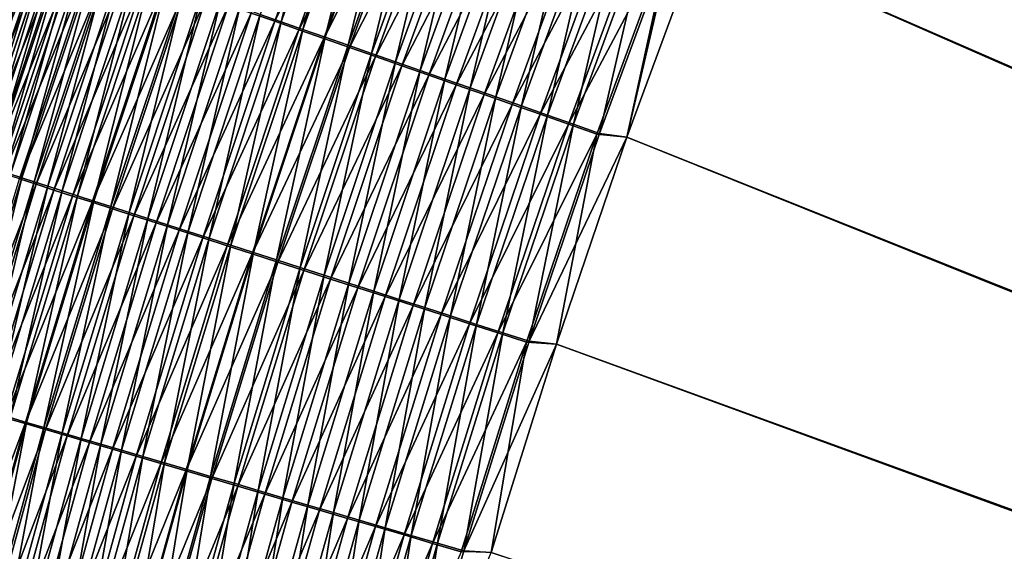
# Model space of a CAD drawing. Header units: metres. Extents: x 0 to 1400, y -1400 to 0.
# Tile 114 of 256: x 228 to 283, y -584 to -554. Entities that reach past the tile are written whole.
import ezdxf

# ---------------------------------------------------------------- set-up
doc = ezdxf.new("R2010")
doc.units = ezdxf.units.M

msp = doc.modelspace()

# ---------------------------------------------------------------- linework, layer by layer
at = {"layer": 'None'}
for points in [[(280.502319, -515.679871, -503.477753), (285.861542, -504.709686, -503.477753), (623.399841, -706.274292, -503.477753)], [(285.861603, -504.709747, -500.477753), (280.50238, -515.679932, -500.477753), (626.394043, -706.461426, -500.477753)], [(275.420532, -526.781006, -503.477753), (280.502319, -515.679871, -503.477753), (623.399841, -706.274292, -503.477753)], [(280.50238, -515.679932, -500.477753), (275.420593, -526.781067, -500.477753), (626.394043, -706.461426, -500.477753)], [(623.399841, -706.274292, -503.477753), (270.620087, -538.006104, -503.477753), (275.420532, -526.781006, -503.477753)], [(626.394043, -706.461426, -500.477753), (275.420593, -526.781067, -500.477753), (270.620148, -538.006165, -500.477753)], [(266.10495, -549.348328, -503.477753), (270.620087, -538.006104, -503.477753), (623.399841, -706.274292, -503.477753)], [(270.620148, -538.006165, -500.477753), (266.10498, -549.348389, -500.477753), (626.394043, -706.461426, -500.477753)], [(240.908981, -553.861145, -496.394592), (246.549988, -542.328857, -497.290466), (242.223511, -554.321777, -497.342712)], [(241.412689, -553.936707, -493.024323), (242.585602, -554.347961, -493.953369), (245.750244, -541.921692, -492.961456)], [(242.223511, -554.321777, -497.342712), (246.549988, -542.328857, -497.290466), (247.894287, -542.838745, -498.183746)], [(242.585602, -554.347961, -493.953369), (246.914871, -542.363647, -493.898041), (245.750244, -541.921692, -492.961456)], [(242.585602, -554.347961, -493.953369), (243.796341, -554.772461, -494.826721), (246.914871, -542.363647, -493.898041)], [(243.796341, -554.772461, -494.826721), (248.117462, -542.820068, -494.778595), (246.914871, -542.363647, -493.898041)], [(247.894287, -542.838745, -498.183746), (243.576523, -554.795959, -498.228638), (242.223511, -554.321777, -497.342712)], [(249.274643, -543.362305, -499.012665), (243.576523, -554.795959, -498.228638), (247.894287, -542.838745, -498.183746)], [(248.117462, -542.820068, -494.778595), (243.796341, -554.772461, -494.826721), (245.042526, -555.209473, -495.642761)], [(249.355606, -543.289917, -495.60144), (248.117462, -542.820068, -494.778595), (245.042526, -555.209473, -495.642761)], [(249.274643, -543.362305, -499.012665), (244.965469, -555.282715, -499.050659), (243.576523, -554.795959, -498.228638)], [(250.688461, -543.898621, -499.775421), (244.965469, -555.282715, -499.050659), (249.274643, -543.362305, -499.012665)], [(245.042526, -555.209473, -495.642761), (246.321793, -555.658081, -496.399963), (249.355606, -543.289917, -495.60144)], [(246.321793, -555.658081, -496.399963), (250.626953, -543.772461, -496.36496), (249.355606, -543.289917, -495.60144)], [(250.688461, -543.898621, -499.775421), (246.387772, -555.781189, -499.807037), (244.965469, -555.282715, -499.050659)], [(250.626953, -543.772461, -496.36496), (246.321793, -555.658081, -496.399963), (247.631805, -556.117554, -497.09668)], [(252.133194, -544.446716, -500.470245), (246.387772, -555.781189, -499.807037), (250.688461, -543.898621, -499.775421)], [(251.929138, -544.266724, -497.067566), (250.626953, -543.772461, -496.36496), (247.631805, -556.117554, -497.09668)], [(246.387772, -555.781189, -499.807037), (252.133194, -544.446716, -500.470245), (247.840881, -556.290527, -500.496002)], [(247.631805, -556.117554, -497.09668), (248.970184, -556.586975, -497.731293), (251.929138, -544.266724, -497.067566)], [(247.840881, -556.290527, -500.496002), (252.133194, -544.446716, -500.470245), (253.606262, -545.005554, -501.095428)], [(248.970184, -556.586975, -497.731293), (253.259796, -544.771851, -497.707611), (251.929138, -544.266724, -497.067566)], [(247.840881, -556.290527, -500.496002), (253.606262, -545.005554, -501.095428), (249.32222, -556.809753, -501.115875)], [(253.259796, -544.771851, -497.707611), (248.970184, -556.586975, -497.731293), (250.334564, -557.065491, -498.302277)], [(249.32222, -556.809753, -501.115875), (253.606262, -545.005554, -501.095428), (255.104919, -545.574097, -501.649353)], [(254.616562, -545.286865, -498.283447), (253.259796, -544.771851, -497.707611), (250.334564, -557.065491, -498.302277)], [(249.32222, -556.809753, -501.115875), (255.104919, -545.574097, -501.649353), (250.829041, -557.337952, -501.66507)], [(250.334564, -557.065491, -498.302277), (251.722443, -557.552307, -498.808167), (254.616562, -545.286865, -498.283447)], [(250.829041, -557.337952, -501.66507), (255.104919, -545.574097, -501.649353), (256.625671, -546.151062, -502.131287)], [(251.722443, -557.552307, -498.808167), (255.996887, -545.810852, -498.793701), (254.616562, -545.286865, -498.283447)], [(256.625671, -546.151062, -502.131287), (252.357895, -557.873901, -502.142883), (250.829041, -557.337952, -501.66507)], [(251.722443, -557.552307, -498.808167), (253.130585, -558.046265, -499.24826), (255.996887, -545.810852, -498.793701)], [(258.164856, -546.735046, -502.540588), (252.357895, -557.873901, -502.142883), (256.625671, -546.151062, -502.131287)], [(253.130585, -558.046265, -499.24826), (257.397583, -546.34259, -499.237579), (255.996887, -545.810852, -498.793701)], [(252.357895, -557.873901, -502.142883), (258.164856, -546.735046, -502.540588), (253.905106, -558.416321, -502.548676)], [(253.130585, -558.046265, -499.24826), (254.555649, -558.546143, -499.62204), (257.397583, -546.34259, -499.237579)], [(253.905106, -558.416321, -502.548676), (258.164856, -546.735046, -502.540588), (259.718811, -547.324646, -502.876709)], [(254.555649, -558.546143, -499.62204), (258.815247, -546.880798, -499.614624), (257.397583, -546.34259, -499.237579)], [(253.905106, -558.416321, -502.548676), (259.718811, -547.324646, -502.876709), (255.467026, -558.963867, -502.881897)], [(254.555649, -558.546143, -499.62204), (255.994263, -559.050781, -499.928986), (258.815247, -546.880798, -499.614624)], [(255.467026, -558.963867, -502.881897), (259.718811, -547.324646, -502.876709), (261.283875, -547.918457, -503.139099)], [(255.994263, -559.050781, -499.928986), (260.24649, -547.424194, -499.924225), (258.815247, -546.880798, -499.614624)], [(255.994263, -559.050781, -499.928986), (257.443054, -559.559021, -500.168549), (260.24649, -547.424194, -499.924225)], [(257.443054, -559.559021, -500.168549), (261.687988, -547.971436, -500.165863), (260.24649, -547.424194, -499.924225)], [(255.467026, -558.963867, -502.881897), (261.283875, -547.918457, -503.139099), (257.040009, -559.51532, -503.141998)], [(257.040009, -559.51532, -503.141998), (261.283875, -547.918457, -503.139099), (262.856354, -548.515076, -503.327118)], [(261.687988, -547.971436, -500.165863), (257.443054, -559.559021, -500.168549), (258.898682, -560.069641, -500.34024)], [(263.136322, -548.521301, -500.33905), (261.687988, -547.971436, -500.165863), (258.898682, -560.069641, -500.34024)], [(262.856354, -548.515076, -503.327118), (258.620392, -560.069336, -503.3284), (257.040009, -559.51532, -503.141998)], [(264.432587, -549.113159, -503.440186), (258.620392, -560.069336, -503.3284), (262.856354, -548.515076, -503.327118)], [(258.898682, -560.069641, -500.34024), (260.357758, -560.581482, -500.443481), (263.136322, -548.521301, -500.33905)], [(260.357758, -560.581482, -500.443481), (264.588104, -549.072449, -500.443176), (263.136322, -548.521301, -500.33905)], [(228.360626, -549.468262, -479.356506), (223.656235, -561.743286, -477.975861), (227.811417, -549.276428, -477.773315)], [(228.360626, -549.468262, -479.356506), (224.215973, -561.922913, -479.548615), (223.656235, -561.743286, -477.975861)], [(228.975296, -549.682983, -480.9133), (224.215973, -561.922913, -479.548615), (228.360626, -549.468262, -479.356506)], [(258.620392, -560.069336, -503.3284), (264.432587, -549.113159, -503.440186), (260.204498, -560.624695, -503.440521)], [(264.432587, -549.113159, -503.440186), (261.879028, -560.80072, -503.477753), (260.204498, -560.624695, -503.440521)], [(261.879059, -560.80072, -500.477753), (264.588104, -549.072449, -500.443176), (260.357758, -560.581482, -500.443481)], [(266.10495, -549.348328, -503.477753), (261.879028, -560.80072, -503.477753), (264.432587, -549.113159, -503.440186)], [(261.879028, -560.80072, -503.477753), (266.10495, -549.348328, -503.477753), (623.399841, -706.274292, -503.477753)], [(261.879059, -560.80072, -500.477753), (266.10498, -549.348389, -500.477753), (264.588104, -549.072449, -500.443176)], [(266.10498, -549.348389, -500.477753), (261.879059, -560.80072, -500.477753), (626.394043, -706.461426, -500.477753)], [(228.975296, -549.682983, -480.9133), (224.841003, -562.123596, -481.094818), (224.215973, -561.922913, -479.548615)], [(229.654373, -549.92041, -482.439941), (224.841003, -562.123596, -481.094818), (228.975296, -549.682983, -480.9133)], [(224.841003, -562.123596, -481.094818), (229.654373, -549.92041, -482.439941), (225.530243, -562.345032, -482.610809)], [(229.377396, -549.723083, -472.314148), (227.566879, -554.136169, -470.869385), (225.207153, -562.143311, -472.528259)], [(229.377396, -549.723083, -472.314148), (225.207153, -562.143311, -472.528259), (225.536072, -562.248596, -474.029999)], [(225.530243, -562.345032, -482.610809), (229.654373, -549.92041, -482.439941), (230.396729, -550.179993, -483.932678)], [(229.696198, -549.834167, -473.824829), (229.377396, -549.723083, -472.314148), (225.536072, -562.248596, -474.029999)], [(225.536072, -562.248596, -474.029999), (225.928177, -562.374329, -475.517456), (229.696198, -549.834167, -473.824829)], [(225.928177, -562.374329, -475.517456), (230.078339, -549.967468, -475.321472), (229.696198, -549.834167, -473.824829)], [(230.078339, -549.967468, -475.321472), (225.928177, -562.374329, -475.517456), (226.382477, -562.520081, -476.987244)], [(230.522781, -550.122681, -476.80069), (230.078339, -549.967468, -475.321472), (226.382477, -562.520081, -476.987244)], [(230.396729, -550.179993, -483.932678), (226.282578, -562.586792, -484.092865), (225.530243, -562.345032, -482.610809)], [(231.201157, -550.461426, -485.388031), (226.282578, -562.586792, -484.092865), (230.396729, -550.179993, -483.932678)], [(231.201157, -550.461426, -485.388031), (227.096771, -562.848572, -485.537567), (226.282578, -562.586792, -484.092865)], [(226.382477, -562.520081, -476.987244), (226.897934, -562.685669, -478.435944), (230.522781, -550.122681, -476.80069)], [(226.897934, -562.685669, -478.435944), (231.028549, -550.299438, -478.259033), (230.522781, -550.122681, -476.80069)], [(231.028549, -550.299438, -478.259033), (226.897934, -562.685669, -478.435944), (227.473557, -562.870605, -479.860199)], [(232.065781, -550.763977, -486.803345), (227.096771, -562.848572, -485.537567), (231.201157, -550.461426, -485.388031)], [(231.59462, -550.497314, -479.693024), (231.028549, -550.299438, -478.259033), (227.473557, -562.870605, -479.860199)], [(227.473557, -562.870605, -479.860199), (228.108307, -563.074707, -481.256592), (231.59462, -550.497314, -479.693024)], [(228.108307, -563.074707, -481.256592), (232.220001, -550.716125, -481.099243), (231.59462, -550.497314, -479.693024)], [(227.096771, -562.848572, -485.537567), (232.065781, -550.763977, -486.803345), (227.970947, -563.1297, -486.942322)], [(227.970947, -563.1297, -486.942322), (232.065781, -550.763977, -486.803345), (232.988602, -551.086975, -488.176208)], [(227.970947, -563.1297, -486.942322), (232.988602, -551.086975, -488.176208), (228.903107, -563.429565, -488.304718)], [(232.220001, -550.716125, -481.099243), (228.108307, -563.074707, -481.256592), (228.801193, -563.297546, -482.621796)], [(232.903687, -550.955383, -482.474274), (232.220001, -550.716125, -481.099243), (228.801193, -563.297546, -482.621796)], [(228.801193, -563.297546, -482.621796), (229.551041, -563.538757, -483.952545), (232.903687, -550.955383, -482.474274)], [(228.903107, -563.429565, -488.304718), (232.988602, -551.086975, -488.176208), (233.967636, -551.429749, -489.50415)], [(229.551041, -563.538757, -483.952545), (233.644547, -551.214722, -483.81485), (232.903687, -550.955383, -482.474274)], [(228.903107, -563.429565, -488.304718), (233.967636, -551.429749, -489.50415), (229.891266, -563.747498, -489.622375)], [(233.644547, -551.214722, -483.81485), (229.551041, -563.538757, -483.952545), (230.35614, -563.797852, -485.24649)], [(229.891266, -563.747498, -489.622375), (233.967636, -551.429749, -489.50415), (235.000854, -551.791565, -490.784821)], [(234.440842, -551.49353, -485.11853), (233.644547, -551.214722, -483.81485), (230.35614, -563.797852, -485.24649)], [(234.440842, -551.49353, -485.11853), (230.35614, -563.797852, -485.24649), (231.214676, -564.074219, -486.501434)], [(235.290771, -551.79126, -486.383118), (234.440842, -551.49353, -485.11853), (231.214676, -564.074219, -486.501434)], [(229.891266, -563.747498, -489.622375), (235.000854, -551.791565, -490.784821), (230.933395, -564.082886, -490.892914)], [(230.933395, -564.082886, -490.892914), (235.000854, -551.791565, -490.784821), (236.086273, -552.171631, -492.015717)], [(230.933395, -564.082886, -490.892914), (236.086273, -552.171631, -492.015717), (232.027527, -564.435059, -492.113983)], [(231.214676, -564.074219, -486.501434), (232.124771, -564.367249, -487.715179), (235.290771, -551.79126, -486.383118)], [(232.027527, -564.435059, -492.113983), (236.086273, -552.171631, -492.015717), (237.221863, -552.569397, -493.194489)], [(232.124771, -564.367249, -487.715179), (236.192459, -552.107117, -487.606354), (235.290771, -551.79126, -486.383118)], [(232.124771, -564.367249, -487.715179), (233.084595, -564.676331, -488.885559), (236.192459, -552.107117, -487.606354)], [(233.084595, -564.676331, -488.885559), (237.144073, -552.440552, -488.78598), (236.192459, -552.107117, -487.606354)], [(232.027527, -564.435059, -492.113983), (237.221863, -552.569397, -493.194489), (233.171616, -564.803345, -493.283173)], [(233.084595, -564.676331, -488.885559), (234.092316, -565.000916, -490.010315), (237.144073, -552.440552, -488.78598)], [(233.171616, -564.803345, -493.283173), (237.221863, -552.569397, -493.194489), (238.40564, -552.98407, -494.318695)], [(234.092316, -565.000916, -490.010315), (238.143753, -552.790894, -489.91983), (237.144073, -552.440552, -488.78598)], [(234.092316, -565.000916, -490.010315), (235.146057, -565.340393, -491.087311), (238.143753, -552.790894, -489.91983)], [(235.146057, -565.340393, -491.087311), (239.189667, -553.157471, -491.005646), (238.143753, -552.790894, -489.91983)], [(233.171616, -564.803345, -493.283173), (238.40564, -552.98407, -494.318695), (234.363693, -565.187134, -494.398132)], [(234.363693, -565.187134, -494.398132), (238.40564, -552.98407, -494.318695), (239.635513, -553.414978, -495.385986)], [(239.189667, -553.157471, -491.005646), (235.146057, -565.340393, -491.087311), (236.244003, -565.694092, -492.114319)], [(240.279953, -553.539612, -492.041168), (239.189667, -553.157471, -491.005646), (236.244003, -565.694092, -492.114319)], [(234.363693, -565.187134, -494.398132), (239.635513, -553.414978, -495.385986), (235.601654, -565.585754, -495.456543)], [(235.601654, -565.585754, -495.456543), (239.635513, -553.414978, -495.385986), (240.908981, -553.861145, -496.394592)], [(235.601654, -565.585754, -495.456543), (240.908981, -553.861145, -496.394592), (236.883041, -565.998413, -496.456635)], [(236.244003, -565.694092, -492.114319), (237.384216, -566.061523, -493.089264), (240.279953, -553.539612, -492.041168)], [(236.883041, -565.998413, -496.456635), (240.908981, -553.861145, -496.394592), (242.223511, -554.321777, -497.342712)], [(237.384216, -566.061523, -493.089264), (241.412689, -553.936707, -493.024323), (240.279953, -553.539612, -492.041168)], [(242.223511, -554.321777, -497.342712), (238.205292, -566.424255, -497.396698), (236.883041, -565.998413, -496.456635)], [(237.384216, -566.061523, -493.089264), (238.564423, -566.441833, -494.010498), (241.412689, -553.936707, -493.024323)], [(243.576523, -554.795959, -498.228638), (238.205292, -566.424255, -497.396698), (242.223511, -554.321777, -497.342712)], [(238.564423, -566.441833, -494.010498), (242.585602, -554.347961, -493.953369), (241.412689, -553.936707, -493.024323)], [(238.564423, -566.441833, -494.010498), (239.782272, -566.83429, -494.876434), (242.585602, -554.347961, -493.953369)], [(239.782272, -566.83429, -494.876434), (243.796341, -554.772461, -494.826721), (242.585602, -554.347961, -493.953369)], [(243.576523, -554.795959, -498.228638), (239.565857, -566.862488, -498.275024), (238.205292, -566.424255, -497.396698)], [(244.965469, -555.282715, -499.050659), (239.565857, -566.862488, -498.275024), (243.576523, -554.795959, -498.228638)], [(243.796341, -554.772461, -494.826721), (239.782272, -566.83429, -494.876434), (241.035416, -567.23822, -495.685486)], [(245.042526, -555.209473, -495.642761), (243.796341, -554.772461, -494.826721), (241.035416, -567.23822, -495.685486)], [(244.965469, -555.282715, -499.050659), (240.962173, -567.312256, -499.089935), (239.565857, -566.862488, -498.275024)], [(246.387772, -555.781189, -499.807037), (240.962173, -567.312256, -499.089935), (244.965469, -555.282715, -499.050659)], [(241.035416, -567.23822, -495.685486), (242.321487, -567.652771, -496.436096), (245.042526, -555.209473, -495.642761)], [(242.321487, -567.652771, -496.436096), (246.321793, -555.658081, -496.399963), (245.042526, -555.209473, -495.642761)], [(240.962173, -567.312256, -499.089935), (246.387772, -555.781189, -499.807037), (242.391708, -567.772766, -499.839691)], [(246.321793, -555.658081, -496.399963), (242.321487, -567.652771, -496.436096), (243.638168, -568.077148, -497.12674)], [(242.391708, -567.772766, -499.839691), (246.387772, -555.781189, -499.807037), (247.840881, -556.290527, -500.496002)], [(247.631805, -556.117554, -497.09668), (246.321793, -555.658081, -496.399963), (243.638168, -568.077148, -497.12674)], [(243.638168, -568.077148, -497.12674), (244.983063, -568.510742, -497.755798), (247.631805, -556.117554, -497.09668)], [(244.983063, -568.510742, -497.755798), (248.970184, -556.586975, -497.731293), (247.631805, -556.117554, -497.09668)], [(242.391708, -567.772766, -499.839691), (247.840881, -556.290527, -500.496002), (243.851883, -568.243164, -500.522614)], [(243.851883, -568.243164, -500.522614), (247.840881, -556.290527, -500.496002), (249.32222, -556.809753, -501.115875)], [(248.970184, -556.586975, -497.731293), (244.983063, -568.510742, -497.755798), (246.353851, -568.952637, -498.321716)], [(250.334564, -557.065491, -498.302277), (248.970184, -556.586975, -497.731293), (246.353851, -568.952637, -498.321716)], [(243.851883, -568.243164, -500.522614), (249.32222, -556.809753, -501.115875), (245.340164, -568.722595, -501.136993)], [(245.340164, -568.722595, -501.136993), (249.32222, -556.809753, -501.115875), (250.829041, -557.337952, -501.66507)], [(246.353851, -568.952637, -498.321716), (247.748016, -569.402161, -498.82312), (250.334564, -557.065491, -498.302277)], [(247.748016, -569.402161, -498.82312), (251.722443, -557.552307, -498.808167), (250.334564, -557.065491, -498.302277)], [(250.829041, -557.337952, -501.66507), (246.853806, -569.210266, -501.681305), (245.340164, -568.722595, -501.136993)], [(252.357895, -557.873901, -502.142883), (246.853806, -569.210266, -501.681305), (250.829041, -557.337952, -501.66507)], [(247.748016, -569.402161, -498.82312), (249.162338, -569.858154, -499.259308), (251.722443, -557.552307, -498.808167)], [(249.162338, -569.858154, -499.259308), (253.130585, -558.046265, -499.24826), (251.722443, -557.552307, -498.808167)], [(246.853806, -569.210266, -501.681305), (252.357895, -557.873901, -502.142883), (248.389359, -569.705017, -502.154846)], [(248.389359, -569.705017, -502.154846), (252.357895, -557.873901, -502.142883), (253.905106, -558.416321, -502.548676)], [(249.162338, -569.858154, -499.259308), (250.593506, -570.31958, -499.62973), (253.130585, -558.046265, -499.24826)], [(250.593506, -570.31958, -499.62973), (254.555649, -558.546143, -499.62204), (253.130585, -558.046265, -499.24826)], [(248.389359, -569.705017, -502.154846), (253.905106, -558.416321, -502.548676), (249.943176, -570.205688, -502.557037)], [(249.943176, -570.205688, -502.557037), (253.905106, -558.416321, -502.548676), (255.467026, -558.963867, -502.881897)], [(250.593506, -570.31958, -499.62973), (252.038147, -570.785339, -499.933929), (254.555649, -558.546143, -499.62204)], [(252.038147, -570.785339, -499.933929), (255.994263, -559.050781, -499.928986), (254.555649, -558.546143, -499.62204)], [(249.943176, -570.205688, -502.557037), (255.467026, -558.963867, -502.881897), (251.511627, -570.71106, -502.887268)], [(251.511627, -570.71106, -502.887268), (255.467026, -558.963867, -502.881897), (257.040009, -559.51532, -503.141998)], [(252.038147, -570.785339, -499.933929), (253.492935, -571.254456, -500.171356), (255.994263, -559.050781, -499.928986)], [(253.492935, -571.254456, -500.171356), (257.443054, -559.559021, -500.168549), (255.994263, -559.050781, -499.928986)], [(257.040009, -559.51532, -503.141998), (253.091095, -571.219971, -503.14502), (251.511627, -570.71106, -502.887268)], [(258.620392, -560.069336, -503.3284), (253.091095, -571.219971, -503.14502), (257.040009, -559.51532, -503.141998)], [(257.443054, -559.559021, -500.168549), (253.492935, -571.254456, -500.171356), (254.954498, -571.725708, -500.341461)], [(258.898682, -560.069641, -500.34024), (257.443054, -559.559021, -500.168549), (254.954498, -571.725708, -500.341461)], [(253.091095, -571.219971, -503.14502), (258.620392, -560.069336, -503.3284), (254.677917, -571.731323, -503.329742)], [(254.677917, -571.731323, -503.329742), (258.620392, -560.069336, -503.3284), (260.204498, -560.624695, -503.440521)], [(254.954498, -571.725708, -500.341461), (256.419495, -572.198059, -500.443787), (258.898682, -560.069641, -500.34024)], [(256.419495, -572.198059, -500.443787), (260.357758, -560.581482, -500.443481), (258.898682, -560.069641, -500.34024)], [(260.204498, -560.624695, -503.440521), (256.268463, -572.243835, -503.440826), (254.677917, -571.731323, -503.329742)], [(260.204498, -560.624695, -503.440521), (257.946228, -572.356384, -503.477753), (256.268463, -572.243835, -503.440826)], [(256.419495, -572.198059, -500.443787), (261.879059, -560.80072, -500.477753), (260.357758, -560.581482, -500.443481)], [(257.946259, -572.356384, -500.477753), (261.879059, -560.80072, -500.477753), (256.419495, -572.198059, -500.443787)], [(261.879028, -560.80072, -503.477753), (257.946228, -572.356384, -503.477753), (260.204498, -560.624695, -503.440521)], [(623.399841, -706.274292, -503.477753), (257.946228, -572.356384, -503.477753), (261.879028, -560.80072, -503.477753)], [(626.394043, -706.461426, -500.477753), (261.879059, -560.80072, -500.477753), (257.946259, -572.356384, -500.477753)], [(224.196594, -575.598938, -487.085419), (227.970947, -563.1297, -486.942322), (228.903107, -563.429565, -488.304718)], [(224.316681, -575.537415, -481.418732), (228.108307, -563.074707, -481.256592), (227.473557, -562.870605, -479.860199)], [(228.108307, -563.074707, -481.256592), (224.316681, -575.537415, -481.418732), (225.018356, -575.74353, -482.773743)], [(228.801193, -563.297546, -482.621796), (228.108307, -563.074707, -481.256592), (225.018356, -575.74353, -482.773743)], [(224.196594, -575.598938, -487.085419), (228.903107, -563.429565, -488.304718), (225.137451, -575.875366, -488.437012)], [(225.018356, -575.74353, -482.773743), (225.776718, -575.96637, -484.094391), (228.801193, -563.297546, -482.621796)], [(225.137451, -575.875366, -488.437012), (228.903107, -563.429565, -488.304718), (229.891266, -563.747498, -489.622375)], [(225.137451, -575.875366, -488.437012), (229.891266, -563.747498, -489.622375), (226.134018, -576.168213, -489.74408)], [(225.776718, -575.96637, -484.094391), (229.551041, -563.538757, -483.952545), (228.801193, -563.297546, -482.621796)], [(229.551041, -563.538757, -483.952545), (225.776718, -575.96637, -484.094391), (226.590103, -576.205444, -485.378296)], [(226.134018, -576.168213, -489.74408), (229.891266, -563.747498, -489.622375), (230.933395, -564.082886, -490.892914)], [(230.35614, -563.797852, -485.24649), (229.551041, -563.538757, -483.952545), (226.590103, -576.205444, -485.378296)], [(230.35614, -563.797852, -485.24649), (226.590103, -576.205444, -485.378296), (227.456635, -576.460205, -486.623322)], [(231.214676, -564.074219, -486.501434), (230.35614, -563.797852, -485.24649), (227.456635, -576.460205, -486.623322)], [(226.134018, -576.168213, -489.74408), (230.933395, -564.082886, -490.892914), (227.184296, -576.476868, -491.004211)], [(227.184296, -576.476868, -491.004211), (230.933395, -564.082886, -490.892914), (232.027527, -564.435059, -492.113983)], [(227.456635, -576.460205, -486.623322), (228.374481, -576.730103, -487.827271), (231.214676, -564.074219, -486.501434)], [(228.374481, -576.730103, -487.827271), (232.124771, -564.367249, -487.715179), (231.214676, -564.074219, -486.501434)], [(228.374481, -576.730103, -487.827271), (229.341812, -577.014648, -488.988037), (232.124771, -564.367249, -487.715179)], [(229.341812, -577.014648, -488.988037), (233.084595, -564.676331, -488.885559), (232.124771, -564.367249, -487.715179)], [(227.184296, -576.476868, -491.004211), (232.027527, -564.435059, -492.113983), (228.286285, -576.800842, -492.215118)], [(228.286285, -576.800842, -492.215118), (232.027527, -564.435059, -492.113983), (233.171616, -564.803345, -493.283173)], [(228.286285, -576.800842, -492.215118), (233.171616, -564.803345, -493.283173), (229.438004, -577.139465, -493.374451)], [(229.341812, -577.014648, -488.988037), (230.356781, -577.313232, -490.103455), (233.084595, -564.676331, -488.885559)], [(229.438004, -577.139465, -493.374451), (233.171616, -564.803345, -493.283173), (234.363693, -565.187134, -494.398132)], [(230.356781, -577.313232, -490.103455), (234.092316, -565.000916, -490.010315), (233.084595, -564.676331, -488.885559)], [(229.438004, -577.139465, -493.374451), (234.363693, -565.187134, -494.398132), (230.637421, -577.492126, -494.479889)], [(230.356781, -577.313232, -490.103455), (231.417542, -577.625305, -491.171356), (234.092316, -565.000916, -490.010315)], [(230.637421, -577.492126, -494.479889), (234.363693, -565.187134, -494.398132), (235.601654, -565.585754, -495.456543)], [(231.417542, -577.625305, -491.171356), (235.146057, -565.340393, -491.087311), (234.092316, -565.000916, -490.010315)], [(235.146057, -565.340393, -491.087311), (231.417542, -577.625305, -491.171356), (232.522263, -577.950378, -492.189606)], [(236.244003, -565.694092, -492.114319), (235.146057, -565.340393, -491.087311), (232.522263, -577.950378, -492.189606)], [(230.637421, -577.492126, -494.479889), (235.601654, -565.585754, -495.456543), (231.882477, -577.858276, -495.529144)], [(231.882477, -577.858276, -495.529144), (235.601654, -565.585754, -495.456543), (236.883041, -565.998413, -496.456635)], [(236.883041, -565.998413, -496.456635), (233.1707, -578.237183, -496.520508), (231.882477, -577.858276, -495.529144)], [(232.522263, -577.950378, -492.189606), (233.669006, -578.287842, -493.156128), (236.244003, -565.694092, -492.114319)], [(238.205292, -566.424255, -497.396698), (233.1707, -578.237183, -496.520508), (236.883041, -565.998413, -496.456635)], [(233.669006, -578.287842, -493.156128), (237.384216, -566.061523, -493.089264), (236.244003, -565.694092, -492.114319)], [(238.205292, -566.424255, -497.396698), (234.499557, -578.628052, -497.452271), (233.1707, -578.237183, -496.520508)], [(233.669006, -578.287842, -493.156128), (234.85553, -578.637085, -494.069305), (237.384216, -566.061523, -493.089264)], [(239.565857, -566.862488, -498.275024), (234.499557, -578.628052, -497.452271), (238.205292, -566.424255, -497.396698)], [(234.85553, -578.637085, -494.069305), (238.564423, -566.441833, -494.010498), (237.384216, -566.061523, -493.089264)], [(234.85553, -578.637085, -494.069305), (236.079468, -578.997375, -494.927582), (238.564423, -566.441833, -494.010498)], [(236.079468, -578.997375, -494.927582), (239.782272, -566.83429, -494.876434), (238.564423, -566.441833, -494.010498)], [(239.565857, -566.862488, -498.275024), (235.866516, -579.030151, -498.322754), (234.499557, -578.628052, -497.452271)], [(240.962173, -567.312256, -499.089935), (235.866516, -579.030151, -498.322754), (239.565857, -566.862488, -498.275024)], [(239.782272, -566.83429, -494.876434), (236.079468, -578.997375, -494.927582), (237.338516, -579.367981, -495.729431)], [(241.035416, -567.23822, -495.685486), (239.782272, -566.83429, -494.876434), (237.338516, -579.367981, -495.729431)], [(235.866516, -579.030151, -498.322754), (240.962173, -567.312256, -499.089935), (237.269012, -579.442749, -499.13031)], [(237.269012, -579.442749, -499.13031), (240.962173, -567.312256, -499.089935), (242.391708, -567.772766, -499.839691)], [(237.338516, -579.367981, -495.729431), (238.630295, -579.748291, -496.473297), (241.035416, -567.23822, -495.685486)], [(238.630295, -579.748291, -496.473297), (242.321487, -567.652771, -496.436096), (241.035416, -567.23822, -495.685486)], [(242.321487, -567.652771, -496.436096), (238.630295, -579.748291, -496.473297), (239.952499, -580.137573, -497.157684)], [(243.638168, -568.077148, -497.12674), (242.321487, -567.652771, -496.436096), (239.952499, -580.137573, -497.157684)], [(237.269012, -579.442749, -499.13031), (242.391708, -567.772766, -499.839691), (238.704529, -579.865112, -499.873291)], [(238.704529, -579.865112, -499.873291), (242.391708, -567.772766, -499.839691), (243.851883, -568.243164, -500.522614)], [(239.952499, -580.137573, -497.157684), (241.30275, -580.535156, -497.781006), (243.638168, -568.077148, -497.12674)], [(241.30275, -580.535156, -497.781006), (244.983063, -568.510742, -497.755798), (243.638168, -568.077148, -497.12674)], [(238.704529, -579.865112, -499.873291), (243.851883, -568.243164, -500.522614), (240.170517, -580.296448, -500.549957)], [(240.170517, -580.296448, -500.549957), (243.851883, -568.243164, -500.522614), (245.340164, -568.722595, -501.136993)], [(245.340164, -568.722595, -501.136993), (241.664429, -580.736023, -501.158722), (240.170517, -580.296448, -500.549957)], [(244.983063, -568.510742, -497.755798), (241.30275, -580.535156, -497.781006), (242.678741, -580.940308, -498.341736)], [(246.853806, -569.210266, -501.681305), (241.664429, -580.736023, -501.158722), (245.340164, -568.722595, -501.136993)], [(246.353851, -568.952637, -498.321716), (244.983063, -568.510742, -497.755798), (242.678741, -580.940308, -498.341736)], [(241.664429, -580.736023, -501.158722), (246.853806, -569.210266, -501.681305), (243.183548, -581.182983, -501.698029)], [(242.678741, -580.940308, -498.341736), (244.077942, -581.352356, -498.838501), (246.353851, -568.952637, -498.321716)], [(243.183548, -581.182983, -501.698029), (246.853806, -569.210266, -501.681305), (248.389359, -569.705017, -502.154846)], [(244.077942, -581.352356, -498.838501), (247.748016, -569.402161, -498.82312), (246.353851, -568.952637, -498.321716)], [(243.183548, -581.182983, -501.698029), (248.389359, -569.705017, -502.154846), (244.724426, -581.636414, -502.167175)], [(244.077942, -581.352356, -498.838501), (245.497208, -581.770264, -499.27066), (247.748016, -569.402161, -498.82312)], [(244.724426, -581.636414, -502.167175), (248.389359, -569.705017, -502.154846), (249.943176, -570.205688, -502.557037)], [(245.497208, -581.770264, -499.27066), (249.162338, -569.858154, -499.259308), (247.748016, -569.402161, -498.82312)], [(245.497208, -581.770264, -499.27066), (246.933182, -582.193115, -499.637665), (249.162338, -569.858154, -499.259308)], [(246.933182, -582.193115, -499.637665), (250.593506, -570.31958, -499.62973), (249.162338, -569.858154, -499.259308)], [(244.724426, -581.636414, -502.167175), (249.943176, -570.205688, -502.557037), (246.283478, -582.095215, -502.565613)], [(246.283478, -582.095215, -502.565613), (249.943176, -570.205688, -502.557037), (251.511627, -570.71106, -502.887268)], [(246.933182, -582.193115, -499.637665), (248.382568, -582.619995, -499.938995), (250.593506, -570.31958, -499.62973)], [(248.382568, -582.619995, -499.938995), (252.038147, -570.785339, -499.933929), (250.593506, -570.31958, -499.62973)], [(251.511627, -570.71106, -502.887268), (247.857056, -582.558289, -502.892792), (246.283478, -582.095215, -502.565613)], [(253.091095, -571.219971, -503.14502), (247.857056, -582.558289, -502.892792), (251.511627, -570.71106, -502.887268)], [(248.382568, -582.619995, -499.938995), (249.842026, -583.049744, -500.174194), (252.038147, -570.785339, -499.933929)], [(249.842026, -583.049744, -500.174194), (253.492935, -571.254456, -500.171356), (252.038147, -570.785339, -499.933929)], [(247.857056, -582.558289, -502.892792), (253.091095, -571.219971, -503.14502), (249.441589, -583.024597, -503.148163)], [(249.441589, -583.024597, -503.148163), (253.091095, -571.219971, -503.14502), (254.677917, -571.731323, -503.329742)], [(253.492935, -571.254456, -500.171356), (249.842026, -583.049744, -500.174194), (251.308212, -583.481567, -500.342743)], [(254.954498, -571.725708, -500.341461), (253.492935, -571.254456, -500.171356), (251.308212, -583.481567, -500.342743)], [(254.677917, -571.731323, -503.329742), (251.033432, -583.493042, -503.331116), (249.441589, -583.024597, -503.148163)], [(256.268463, -572.243835, -503.440826), (251.033432, -583.493042, -503.331116), (254.677917, -571.731323, -503.329742)], [(251.308212, -583.481567, -500.342743), (252.777832, -583.914368, -500.444092), (254.954498, -571.725708, -500.341461)], [(252.777832, -583.914368, -500.444092), (256.419495, -572.198059, -500.443787), (254.954498, -571.725708, -500.341461)], [(251.033432, -583.493042, -503.331116), (256.268463, -572.243835, -503.440826), (252.628983, -583.962585, -503.441193)], [(256.268463, -572.243835, -503.440826), (254.310532, -584.008362, -503.477753), (252.628983, -583.962585, -503.441193)], [(252.777832, -583.914368, -500.444092), (257.946259, -572.356384, -500.477753), (256.419495, -572.198059, -500.443787)], [(254.310532, -584.008362, -500.477753), (257.946259, -572.356384, -500.477753), (252.777832, -583.914368, -500.444092)], [(257.946228, -572.356384, -503.477753), (254.310532, -584.008362, -503.477753), (256.268463, -572.243835, -503.440826)], [(257.946259, -572.356384, -500.477753), (254.310532, -584.008362, -500.477753), (626.394043, -706.461426, -500.477753)], [(254.310532, -584.008362, -503.477753), (257.946228, -572.356384, -503.477753), (623.399841, -706.274292, -503.477753)], [(223.757751, -588.965332, -491.118378), (227.184296, -576.476868, -491.004211), (228.286285, -576.800842, -492.215118)], [(223.757751, -588.965332, -491.118378), (228.286285, -576.800842, -492.215118), (224.866776, -589.260803, -492.318878)], [(224.866776, -589.260803, -492.318878), (228.286285, -576.800842, -492.215118), (229.438004, -577.139465, -493.374451)], [(224.945831, -589.1875, -487.942261), (228.374481, -576.730103, -487.827271), (227.456635, -576.460205, -486.623322)], [(224.945831, -589.1875, -487.942261), (225.919937, -589.447205, -489.093201), (228.374481, -576.730103, -487.827271)], [(225.919937, -589.447205, -489.093201), (229.341812, -577.014648, -488.988037), (228.374481, -576.730103, -487.827271)], [(224.866776, -589.260803, -492.318878), (229.438004, -577.139465, -493.374451), (226.025192, -589.569519, -493.468079)], [(225.919937, -589.447205, -489.093201), (226.941391, -589.719604, -490.199005), (229.341812, -577.014648, -488.988037)], [(226.025192, -589.569519, -493.468079), (229.438004, -577.139465, -493.374451), (230.637421, -577.492126, -494.479889)], [(226.025192, -589.569519, -493.468079), (230.637421, -577.492126, -494.479889), (227.231018, -589.890869, -494.563721)], [(226.941391, -589.719604, -490.199005), (230.356781, -577.313232, -490.103455), (229.341812, -577.014648, -488.988037)], [(226.941391, -589.719604, -490.199005), (228.008331, -590.004089, -491.257599), (230.356781, -577.313232, -490.103455)], [(227.231018, -589.890869, -494.563721), (230.637421, -577.492126, -494.479889), (231.882477, -577.858276, -495.529144)], [(228.008331, -590.004089, -491.257599), (231.417542, -577.625305, -491.171356), (230.356781, -577.313232, -490.103455)], [(231.882477, -577.858276, -495.529144), (228.482147, -590.224365, -495.603607), (227.231018, -589.890869, -494.563721)], [(231.417542, -577.625305, -491.171356), (228.008331, -590.004089, -491.257599), (229.118942, -590.300293, -492.266815)], [(233.1707, -578.237183, -496.520508), (228.482147, -590.224365, -495.603607), (231.882477, -577.858276, -495.529144)], [(232.522263, -577.950378, -492.189606), (231.417542, -577.625305, -491.171356), (229.118942, -590.300293, -492.266815)], [(229.118942, -590.300293, -492.266815), (230.271301, -590.607727, -493.224701), (232.522263, -577.950378, -492.189606)], [(230.271301, -590.607727, -493.224701), (233.669006, -578.287842, -493.156128), (232.522263, -577.950378, -492.189606)], [(233.1707, -578.237183, -496.520508), (229.776169, -590.569275, -496.585999), (228.482147, -590.224365, -495.603607)], [(234.499557, -578.628052, -497.452271), (229.776169, -590.569275, -496.585999), (233.1707, -578.237183, -496.520508)], [(234.499557, -578.628052, -497.452271), (231.11055, -590.924988, -497.509247), (229.776169, -590.569275, -496.585999)], [(230.271301, -590.607727, -493.224701), (231.463165, -590.925659, -494.129608), (233.669006, -578.287842, -493.156128)], [(235.866516, -579.030151, -498.322754), (231.11055, -590.924988, -497.509247), (234.499557, -578.628052, -497.452271)], [(231.463165, -590.925659, -494.129608), (234.85553, -578.637085, -494.069305), (233.669006, -578.287842, -493.156128)], [(231.463165, -590.925659, -494.129608), (232.6922, -591.25354, -494.980042), (234.85553, -578.637085, -494.069305)], [(232.6922, -591.25354, -494.980042), (236.079468, -578.997375, -494.927582), (234.85553, -578.637085, -494.069305)], [(231.11055, -590.924988, -497.509247), (235.866516, -579.030151, -498.322754), (232.482742, -591.290833, -498.371704)], [(232.482742, -591.290833, -498.371704), (235.866516, -579.030151, -498.322754), (237.269012, -579.442749, -499.13031)], [(236.079468, -578.997375, -494.927582), (232.6922, -591.25354, -494.980042), (233.956085, -591.590759, -495.774506)], [(237.338516, -579.367981, -495.729431), (236.079468, -578.997375, -494.927582), (233.956085, -591.590759, -495.774506)], [(232.482742, -591.290833, -498.371704), (237.269012, -579.442749, -499.13031), (233.890259, -591.666138, -499.171753)], [(233.890259, -591.666138, -499.171753), (237.269012, -579.442749, -499.13031), (238.704529, -579.865112, -499.873291)], [(233.956085, -591.590759, -495.774506), (235.252487, -591.936707, -496.511444), (237.338516, -579.367981, -495.729431)], [(235.252487, -591.936707, -496.511444), (238.630295, -579.748291, -496.473297), (237.338516, -579.367981, -495.729431)], [(238.630295, -579.748291, -496.473297), (235.252487, -591.936707, -496.511444), (236.579071, -592.29071, -497.189392)], [(239.952499, -580.137573, -497.157684), (238.630295, -579.748291, -496.473297), (236.579071, -592.29071, -497.189392)], [(233.890259, -591.666138, -499.171753), (238.704529, -579.865112, -499.873291), (235.330536, -592.050171, -499.907745)], [(235.330536, -592.050171, -499.907745), (238.704529, -579.865112, -499.873291), (240.170517, -580.296448, -500.549957)], [(240.170517, -580.296448, -500.549957), (236.801071, -592.442261, -500.578033), (235.330536, -592.050171, -499.907745)], [(236.579071, -592.29071, -497.189392), (237.933533, -592.652161, -497.806824), (239.952499, -580.137573, -497.157684)], [(241.664429, -580.736023, -501.158722), (236.801071, -592.442261, -500.578033), (240.170517, -580.296448, -500.549957)], [(237.933533, -592.652161, -497.806824), (241.30275, -580.535156, -497.781006), (239.952499, -580.137573, -497.157684)], [(236.801071, -592.442261, -500.578033), (241.664429, -580.736023, -501.158722), (238.299316, -592.841858, -501.181)], [(241.30275, -580.535156, -497.781006), (237.933533, -592.652161, -497.806824), (239.313538, -593.020447, -498.362244)], [(238.299316, -592.841858, -501.181), (241.664429, -580.736023, -501.158722), (243.183548, -581.182983, -501.698029)], [(242.678741, -580.940308, -498.341736), (241.30275, -580.535156, -497.781006), (239.313538, -593.020447, -498.362244)], [(238.299316, -592.841858, -501.181), (243.183548, -581.182983, -501.698029), (239.822601, -593.248047, -501.715179)], [(239.313538, -593.020447, -498.362244), (240.716583, -593.394897, -498.854279), (242.678741, -580.940308, -498.341736)], [(239.822601, -593.248047, -501.715179), (243.183548, -581.182983, -501.698029), (244.724426, -581.636414, -502.167175)], [(240.716583, -593.394897, -498.854279), (244.077942, -581.352356, -498.838501), (242.678741, -580.940308, -498.341736)], [(240.716583, -593.394897, -498.854279), (242.139526, -593.774658, -499.282288), (244.077942, -581.352356, -498.838501)], [(242.139526, -593.774658, -499.282288), (245.497208, -581.770264, -499.27066), (244.077942, -581.352356, -498.838501)], [(239.822601, -593.248047, -501.715179), (244.724426, -581.636414, -502.167175), (241.367477, -593.660095, -502.17984)], [(241.367477, -593.660095, -502.17984), (244.724426, -581.636414, -502.167175), (246.283478, -582.095215, -502.565613)], [(242.139526, -593.774658, -499.282288), (243.579086, -594.158875, -499.645782), (245.497208, -581.770264, -499.27066)], [(243.579086, -594.158875, -499.645782), (246.933182, -582.193115, -499.637665), (245.497208, -581.770264, -499.27066)], [(246.283478, -582.095215, -502.565613), (242.930389, -594.076904, -502.574432), (241.367477, -593.660095, -502.17984)], [(247.857056, -582.558289, -502.892792), (242.930389, -594.076904, -502.574432), (246.283478, -582.095215, -502.565613)], [(243.579086, -594.158875, -499.645782), (245.031937, -594.546631, -499.944214), (246.933182, -582.193115, -499.637665)], [(245.031937, -594.546631, -499.944214), (248.382568, -582.619995, -499.938995), (246.933182, -582.193115, -499.637665)], [(242.930389, -594.076904, -502.574432), (247.857056, -582.558289, -502.892792), (244.507736, -594.497559, -502.898468)], [(244.507736, -594.497559, -502.898468), (247.857056, -582.558289, -502.892792), (249.441589, -583.024597, -503.148163)], [(249.441589, -583.024597, -503.148163), (246.095932, -594.921143, -503.151337), (244.507736, -594.497559, -502.898468)], [(245.031937, -594.546631, -499.944214), (246.494781, -594.937134, -500.177155), (248.382568, -582.619995, -499.938995)], [(251.033432, -583.493042, -503.331116), (246.095932, -594.921143, -503.151337), (249.441589, -583.024597, -503.148163)], [(246.494781, -594.937134, -500.177155), (249.842026, -583.049744, -500.174194), (248.382568, -582.619995, -499.938995)], [(249.842026, -583.049744, -500.174194), (246.494781, -594.937134, -500.177155), (247.96431, -595.329346, -500.344055)], [(251.308212, -583.481567, -500.342743), (249.842026, -583.049744, -500.174194), (247.96431, -595.329346, -500.344055)], [(246.095932, -594.921143, -503.151337), (251.033432, -583.493042, -503.331116), (247.691391, -595.34668, -503.33255)], [(247.691391, -595.34668, -503.33255), (251.033432, -583.493042, -503.331116), (252.628983, -583.962585, -503.441193)], [(247.96431, -595.329346, -500.344055), (249.437241, -595.722473, -500.444427), (251.308212, -583.481567, -500.342743)], [(249.437241, -595.722473, -500.444427), (252.777832, -583.914368, -500.444092), (251.308212, -583.481567, -500.342743)], [(249.437241, -595.722473, -500.444427), (254.310532, -584.008362, -500.477753), (252.777832, -583.914368, -500.444092)]]:
    msp.add_3dface(points, dxfattribs=at)

doc.saveas('drawing.dxf')
